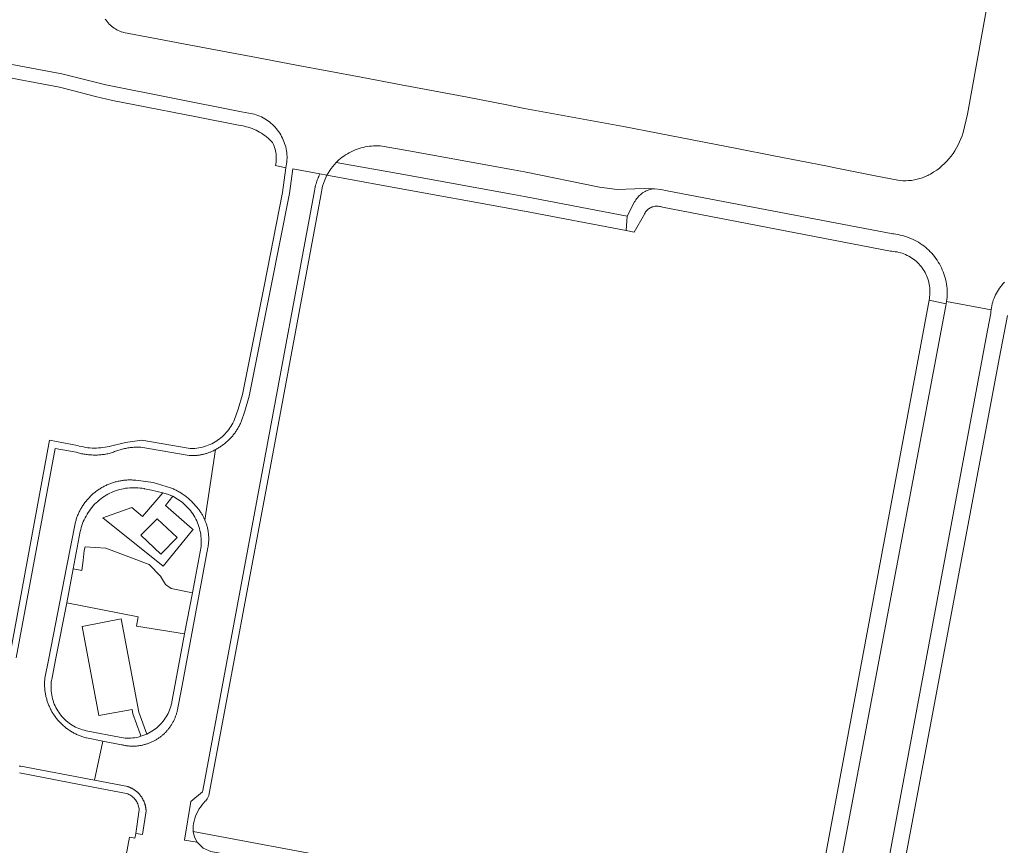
# Model space of a CAD drawing. Extents: x 146402 to 164798, y 455483 to 464134.
# Tile 230 of 256: x 157449 to 157548, y 460037 to 460121. Entities that reach past the tile are written whole.
import ezdxf

# ---------------------------------------------------------------- set-up
doc = ezdxf.new("R2010")
doc.units = 0
doc.header["$LTSCALE"] = 0.2
for name, color, linetype, lineweight in [('B-XX-VH-VERHARDING_HALFVERHARDING-GV', 252, 'CONTINUOUS', 18), ('B-XX-VH-VERHARDING_HOUTSNIPPERS-GV', 252, 'CONTINUOUS', 18), ('B-XX-VH-VERHARDING_STRAATBAKSTEEN-GV', 252, 'CONTINUOUS', 18), ('B-XX-VH-VERHARDING_TEGEL-GV', 252, 'CONTINUOUS', 18)]:
    doc.layers.add(name, color=color, linetype=linetype, lineweight=lineweight)

msp = doc.modelspace()

# ---------------------------------------------------------------- linework, layer by layer
at = {"layer": 'B-XX-VH-VERHARDING_HALFVERHARDING-GV'}
msp.add_lwpolyline([(157497.434, 460032.933), (157466.511, 460038.731), (157466.657, 460038.164), (157466.937, 460037.649), (157467.539, 460037.062), (157468.308, 460036.722), (157474.415, 460035.603), (157481.278, 460034.345), (157487.696, 460033.171), (157497.325, 460031.41), (157499.19, 460031.068), (157494.001, 460000), (157493.394, 459996.363), (157494.922, 459996.112), (157495.567, 460000), (157500, 460026.722), (157501.042, 460032.321), (157500, 460032.451), (157499.773, 460032.494)], close=True, dxfattribs=at)
at = {"layer": 'B-XX-VH-VERHARDING_HOUTSNIPPERS-GV'}
msp.add_lwpolyline([(157457.694, 460067.35), (157455.621, 460067.49), (157455.51, 460067.133), (157455.403, 460066.116), (157455.297, 460065.101), (157454.423, 460065.259), (157453.756, 460061.851), (157460.961, 460060.44), (157460.806, 460059.47), (157465.666, 460058.692), (157466.448, 460062.864), (157464.288, 460063.292), (157463.735, 460063.683), (157463.219, 460064.546), (157462.071, 460065.72)], close=True, dxfattribs=at)
at = {"layer": 'B-XX-VH-VERHARDING_STRAATBAKSTEEN-GV'}
for points in [[(157547.998, 460129.32), (157544.733, 460111.217), (157544.274, 460109.348), (157544.173, 460109.026), (157544.058, 460108.71), (157543.927, 460108.399), (157543.782, 460108.095), (157543.623, 460107.799), (157543.449, 460107.51), (157543.262, 460107.229), (157543.063, 460106.958), (157542.85, 460106.697), (157542.625, 460106.446), (157542.389, 460106.206), (157542.141, 460105.978), (157541.883, 460105.761), (157541.615, 460105.557), (157541.338, 460105.366), (157541.234, 460105.3), (157540.985, 460105.151), (157540.832, 460105.07), (157540.729, 460105.016), (157540.465, 460104.896), (157540.195, 460104.79), (157539.92, 460104.699), (157539.64, 460104.624), (157539.356, 460104.565), (157539.07, 460104.521), (157538.782, 460104.492), (157538.492, 460104.48), (157538.202, 460104.484), (157537.913, 460104.504), (157537.68, 460104.532), (157535.416, 460104.984), (157531.369, 460105.794), (157530.593, 460105.949), (157525.006, 460107.038), (157521.586, 460107.705), (157513.46, 460109.289), (157509.986, 460109.966), (157500, 460111.764), (157498.196, 460112.143), (157494.246, 460112.923), (157487.537, 460114.184), (157483.485, 460114.945), (157476.972, 460116.169), (157472.923, 460116.929), (157466.27, 460118.179), (157462.353, 460118.915), (157459.475, 460119.456), (157459.407, 460119.477), (157459.254, 460119.529), (157459.105, 460119.588), (157458.958, 460119.655), (157458.815, 460119.729), (157458.676, 460119.811), (157458.541, 460119.899), (157458.411, 460119.993), (157458.285, 460120.094), (157458.165, 460120.201), (157458.05, 460120.314), (157457.941, 460120.432), (157457.838, 460120.556), (157457.741, 460120.685), (157457.651, 460120.818)], [(157431.654, 460119.327), (157453.273, 460115.294), (157455.288, 460114.787), (157457.703, 460114.157), (157471.393, 460111.449), (157472.521, 460111.249), (157472.704, 460111.199), (157472.887, 460111.141), (157473.067, 460111.076), (157473.244, 460111.003), (157473.418, 460110.923), (157473.589, 460110.835), (157473.756, 460110.74), (157473.919, 460110.639), (157474.077, 460110.531), (157474.231, 460110.416), (157474.38, 460110.295), (157474.524, 460110.168), (157474.662, 460110.035), (157474.795, 460109.897), (157474.921, 460109.753), (157475.042, 460109.604), (157475.156, 460109.45), (157475.264, 460109.291), (157475.365, 460109.128), (157475.459, 460108.961), (157475.546, 460108.79), (157475.626, 460108.616), (157475.699, 460108.438), (157475.764, 460108.258), (157475.821, 460108.075), (157475.871, 460107.889), (157475.913, 460107.702), (157475.948, 460107.514), (157475.974, 460107.324), (157475.992, 460107.133), (157476.003, 460106.941), (157476.005, 460106.749), (157476, 460106.558), (157475.986, 460106.366), (157475.965, 460106.176), (157475.935, 460105.986), (157475.898, 460105.798), (157475.559, 460103.306), (157473.689, 460093.829), (157471.498, 460082.887), (157471.077, 460081.421), (157470.709, 460080.361), (157470.629, 460080.182), (157470.542, 460080.006), (157470.447, 460079.834), (157470.346, 460079.666), (157470.238, 460079.503), (157470.124, 460079.343), (157470.003, 460079.189), (157469.875, 460079.04), (157469.742, 460078.896), (157469.603, 460078.757), (157469.459, 460078.624), (157469.309, 460078.498), (157469.154, 460078.377), (157468.995, 460078.263), (157468.915, 460078.21), (157468.749, 460078.106), (157468.578, 460078.008), (157468.403, 460077.918), (157468.225, 460077.835), (157468.044, 460077.759), (157467.86, 460077.69), (157467.673, 460077.629), (157467.484, 460077.576), (157467.293, 460077.53), (157467.1, 460077.493), (157466.906, 460077.463), (157466.711, 460077.441), (157466.515, 460077.427), (157466.319, 460077.421), (157466.226, 460077.421), (157461.355, 460078.256), (157459.691, 460078.038), (157458.059, 460077.649), (157457.845, 460077.6), (157457.629, 460077.559), (157457.411, 460077.525), (157457.193, 460077.5), (157456.974, 460077.482), (157456.754, 460077.473), (157456.534, 460077.471), (157456.314, 460077.478), (157456.095, 460077.492), (157455.876, 460077.515), (157455.658, 460077.545), (157455.442, 460077.583), (157455.227, 460077.629), (157455.013, 460077.683), (157454.831, 460077.736), (157452.027, 460078.263), (157446.99, 460051.214)], [(157448.646, 460056.287), (157452.586, 460077.445), (157454.702, 460077.048), (157454.813, 460077.016), (157454.926, 460076.985), (157455.038, 460076.957), (157455.151, 460076.93), (157455.264, 460076.905), (157455.378, 460076.883), (157455.493, 460076.862), (157455.607, 460076.844), (157455.722, 460076.827), (157455.837, 460076.813), (157455.953, 460076.8), (157456.068, 460076.79), (157456.184, 460076.781), (157456.3, 460076.775), (157456.416, 460076.77), (157456.532, 460076.768), (157456.648, 460076.768), (157456.764, 460076.77), (157456.88, 460076.773), (157456.996, 460076.779), (157457.112, 460076.787), (157457.228, 460076.797), (157457.343, 460076.809), (157457.459, 460076.823), (157457.574, 460076.839), (157457.688, 460076.857), (157457.803, 460076.877), (157457.917, 460076.899), (157458.03, 460076.923), (157458.143, 460076.949), (157458.256, 460076.977), (157458.364, 460077.025), (157458.473, 460077.07), (157458.582, 460077.114), (157458.692, 460077.156), (157458.803, 460077.196), (157458.915, 460077.234), (157459.027, 460077.269), (157459.14, 460077.303), (157459.254, 460077.335), (157459.368, 460077.365), (157459.482, 460077.393), (157459.597, 460077.419), (157459.713, 460077.443), (157459.828, 460077.465), (157459.945, 460077.485), (157460.061, 460077.502), (157460.178, 460077.518), (157460.295, 460077.532), (157460.413, 460077.543), (157460.53, 460077.553), (157460.648, 460077.56), (157460.766, 460077.565), (157460.883, 460077.569), (157461.001, 460077.57), (157461.119, 460077.569), (157461.237, 460077.566), (157466.108, 460076.731), (157466.19, 460076.725), (157466.271, 460076.722), (157466.353, 460076.719), (157466.435, 460076.718), (157466.517, 460076.718), (157466.598, 460076.719), (157466.68, 460076.722), (157466.762, 460076.727), (157466.843, 460076.733), (157466.925, 460076.74), (157467.006, 460076.749), (157467.087, 460076.759), (157467.168, 460076.77), (157467.249, 460076.783), (157467.33, 460076.797), (157467.41, 460076.813), (157467.49, 460076.83), (157467.569, 460076.848), (157467.649, 460076.868), (157467.728, 460076.889), (157467.806, 460076.912), (157467.885, 460076.936), (157467.962, 460076.961), (157468.04, 460076.988), (157468.116, 460077.016), (157468.193, 460077.045), (157468.269, 460077.076), (157468.344, 460077.108), (157468.419, 460077.141), (157468.493, 460077.175), (157468.566, 460077.211), (157468.639, 460077.248), (157468.712, 460077.286), (157468.783, 460077.326), (157468.869, 460077.371), (157468.955, 460077.418), (157469.039, 460077.466), (157469.123, 460077.516), (157469.206, 460077.568), (157469.288, 460077.62), (157469.368, 460077.674), (157469.448, 460077.73), (157469.527, 460077.787), (157469.605, 460077.845), (157469.682, 460077.905), (157469.758, 460077.966), (157469.833, 460078.028), (157469.907, 460078.092), (157469.979, 460078.157), (157470.051, 460078.223), (157470.121, 460078.29), (157470.19, 460078.359), (157470.258, 460078.429), (157470.325, 460078.5), (157470.39, 460078.572), (157470.454, 460078.645), (157470.517, 460078.72), (157470.578, 460078.795), (157470.639, 460078.872), (157470.698, 460078.949), (157470.755, 460079.028), (157470.811, 460079.107), (157470.866, 460079.188), (157470.919, 460079.269), (157470.971, 460079.352), (157471.021, 460079.435), (157471.07, 460079.519), (157471.117, 460079.604), (157471.163, 460079.69), (157471.208, 460079.777), (157471.251, 460079.864), (157471.292, 460079.953), (157471.332, 460080.041), (157471.37, 460080.131), (157471.745, 460081.209), (157472.179, 460082.721), (157474.376, 460093.693), (157476.25, 460103.191), (157476.587, 460105.67), (157479.314, 460105.164), (157480.028, 460105.032), (157480.457, 460105.718), (157480.98, 460106.335), (157481.084, 460106.435), (157481.242, 460106.58), (157481.406, 460106.718), (157481.575, 460106.85), (157481.749, 460106.976), (157481.927, 460107.095), (157482.109, 460107.207), (157482.296, 460107.312), (157482.486, 460107.411), (157482.68, 460107.502), (157482.878, 460107.586), (157483.078, 460107.662), (157483.281, 460107.731), (157483.486, 460107.793), (157483.694, 460107.846), (157483.903, 460107.892), (157484.114, 460107.93), (157484.326, 460107.96), (157484.539, 460107.983), (157484.753, 460107.997), (157484.967, 460108.003), (157485.181, 460108.001), (157485.396, 460107.992), (157485.609, 460107.974), (157485.822, 460107.948), (157488.295, 460107.498), (157498.879, 460105.572), (157500, 460105.368), (157507.569, 460103.843), (157509.337, 460103.584), (157511.123, 460103.646), (157512.113, 460103.712), (157513.105, 460103.677), (157513.755, 460103.587), (157514.399, 460103.462), (157537.194, 460099.109), (157537.286, 460099.1), (157537.504, 460099.072), (157537.721, 460099.037), (157537.937, 460098.994), (157538.15, 460098.942), (157538.362, 460098.883), (157538.572, 460098.817), (157538.778, 460098.743), (157538.983, 460098.661), (157539.183, 460098.572), (157539.381, 460098.476), (157539.575, 460098.373), (157539.765, 460098.262), (157539.951, 460098.145), (157540.133, 460098.021), (157540.31, 460097.891), (157540.481, 460097.754), (157540.648, 460097.611), (157540.81, 460097.462), (157540.966, 460097.308), (157541.117, 460097.148), (157541.261, 460096.982), (157541.399, 460096.811), (157541.531, 460096.635), (157541.657, 460096.455), (157541.776, 460096.27), (157541.888, 460096.081), (157541.993, 460095.888), (157542.091, 460095.692), (157542.182, 460095.491), (157542.265, 460095.288), (157542.341, 460095.082), (157542.41, 460094.873), (157542.47, 460094.662), (157542.524, 460094.449), (157542.569, 460094.234), (157542.606, 460094.017), (157542.636, 460093.799), (157542.657, 460093.58), (157542.671, 460093.361), (157542.677, 460093.141), (157542.674, 460092.922), (157542.664, 460092.702), (157542.646, 460092.483), (157542.62, 460092.272), (157547.105, 460091.455), (157547.106, 460091.462), (157547.136, 460091.656), (157547.174, 460091.849), (157547.219, 460092.04), (157547.272, 460092.23), (157547.333, 460092.417), (157547.402, 460092.601), (157547.478, 460092.783), (157547.561, 460092.961), (157547.652, 460093.136), (157547.749, 460093.307), (157547.854, 460093.473), (157547.965, 460093.636), (157548.082, 460093.794), (157548.206, 460093.946), (157548.336, 460094.094), (157548.472, 460094.236)], [(157467.539, 460037.062), (157466.937, 460037.649), (157465.661, 460037.858), (157466.293, 460041.767), (157467.473, 460042.753), (157467.496, 460042.874), (157473.77, 460076.494), (157478.721, 460103.105), (157478.895, 460104.047), (157478.933, 460104.174), (157478.973, 460104.301), (157479.015, 460104.427), (157479.059, 460104.552), (157479.106, 460104.676), (157479.154, 460104.799), (157479.205, 460104.922), (157479.259, 460105.043), (157479.314, 460105.164), (157476.587, 460105.67), (157476.25, 460103.191), (157474.376, 460093.693), (157472.179, 460082.721), (157471.745, 460081.209), (157471.37, 460080.131), (157471.332, 460080.041), (157471.292, 460079.953), (157471.251, 460079.864), (157471.208, 460079.777), (157471.163, 460079.69), (157471.117, 460079.604), (157471.07, 460079.519), (157471.021, 460079.435), (157470.971, 460079.352), (157470.919, 460079.269), (157470.866, 460079.188), (157470.811, 460079.107), (157470.755, 460079.028), (157470.698, 460078.949), (157470.639, 460078.872), (157470.578, 460078.795), (157470.517, 460078.72), (157470.454, 460078.645), (157470.39, 460078.572), (157470.325, 460078.5), (157470.258, 460078.429), (157470.19, 460078.359), (157470.121, 460078.29), (157470.051, 460078.223), (157469.979, 460078.157), (157469.907, 460078.092), (157469.833, 460078.028), (157469.758, 460077.966), (157469.682, 460077.905), (157469.605, 460077.845), (157469.527, 460077.787), (157469.448, 460077.73), (157469.368, 460077.674), (157469.288, 460077.62), (157469.206, 460077.568), (157469.123, 460077.516), (157469.039, 460077.466), (157468.955, 460077.418), (157468.869, 460077.371), (157468.783, 460077.326), (157467.72, 460070.183), (157467.752, 460070.104), (157467.783, 460070.024), (157467.813, 460069.944), (157467.841, 460069.863), (157467.868, 460069.782), (157467.893, 460069.701), (157467.917, 460069.619), (157467.939, 460069.536), (157467.96, 460069.453), (157467.98, 460069.37), (157467.998, 460069.286), (157468.014, 460069.203), (157468.029, 460069.118), (157468.043, 460069.034), (157468.055, 460068.949), (157468.065, 460068.865), (157468.074, 460068.78), (157468.082, 460068.694), (157468.088, 460068.609), (157468.093, 460068.524), (157468.096, 460068.438), (157468.097, 460068.353), (157468.097, 460068.268), (157468.096, 460068.182), (157468.093, 460068.097), (157468.088, 460068.011), (157468.082, 460067.926), (157468.075, 460067.841), (157468.066, 460067.756), (157468.055, 460067.671), (157468.043, 460067.587), (157468.03, 460067.502), (157468.015, 460067.418), (157467.404, 460064.163), (157465.304, 460052.963), (157464.979, 460051.232), (157464.965, 460051.153), (157464.95, 460051.074), (157464.934, 460050.995), (157464.916, 460050.917), (157464.897, 460050.838), (157464.876, 460050.761), (157464.854, 460050.683), (157464.831, 460050.606), (157464.807, 460050.53), (157464.781, 460050.453), (157464.754, 460050.378), (157464.725, 460050.303), (157464.695, 460050.228), (157464.664, 460050.154), (157464.632, 460050.08), (157464.598, 460050.007), (157464.563, 460049.935), (157464.527, 460049.863), (157464.489, 460049.792), (157464.451, 460049.721), (157464.411, 460049.651), (157464.37, 460049.582), (157464.327, 460049.514), (157464.284, 460049.446), (157464.239, 460049.379), (157464.193, 460049.313), (157464.146, 460049.248), (157464.098, 460049.183), (157464.049, 460049.12), (157463.999, 460049.057), (157463.947, 460048.995), (157463.895, 460048.934), (157463.841, 460048.874), (157463.786, 460048.815), (157463.731, 460048.757), (157463.674, 460048.7), (157463.617, 460048.644), (157463.558, 460048.588), (157463.499, 460048.534), (157463.438, 460048.481), (157463.377, 460048.429), (157463.315, 460048.378), (157463.251, 460048.328), (157463.188, 460048.28), (157463.123, 460048.232), (157463.057, 460048.186), (157462.99, 460048.14), (157462.923, 460048.096), (157462.855, 460048.053), (157462.787, 460048.011), (157462.717, 460047.971), (157462.647, 460047.931), (157462.576, 460047.893), (157462.505, 460047.856), (157462.433, 460047.821), (157462.36, 460047.786), (157462.287, 460047.753), (157462.213, 460047.721), (157462.138, 460047.691), (157462.063, 460047.661), (157461.988, 460047.633), (157461.912, 460047.607), (157461.836, 460047.582), (157461.759, 460047.558), (157461.682, 460047.535), (157461.604, 460047.514), (157461.526, 460047.494), (157461.448, 460047.475), (157461.369, 460047.458), (157461.29, 460047.442), (157461.211, 460047.428), (157461.132, 460047.415), (157461.052, 460047.403), (157460.973, 460047.393), (157460.893, 460047.384), (157460.813, 460047.376), (157460.732, 460047.37), (157460.652, 460047.365), (157460.572, 460047.362), (157460.491, 460047.36), (157460.411, 460047.36), (157460.33, 460047.361), (157460.25, 460047.363), (157460.17, 460047.367), (157460.089, 460047.372), (157460.009, 460047.378), (157459.929, 460047.386), (157459.849, 460047.395), (157459.769, 460047.406), (157459.69, 460047.418), (157459.611, 460047.431), (157459.532, 460047.446), (157459.453, 460047.462), (157459.374, 460047.48), (157459.296, 460047.499), (157457.417, 460047.868), (157456.57, 460043.913), (157459.932, 460043.27), (157459.977, 460043.255), (157460.021, 460043.238), (157460.065, 460043.222), (157460.109, 460043.204), (157460.152, 460043.185), (157460.195, 460043.166), (157460.238, 460043.146), (157460.28, 460043.126), (157460.322, 460043.104), (157460.364, 460043.082), (157460.405, 460043.059), (157460.446, 460043.036), (157460.486, 460043.011), (157460.526, 460042.986), (157460.566, 460042.96), (157460.605, 460042.934), (157460.644, 460042.907), (157460.682, 460042.879), (157460.719, 460042.851), (157460.756, 460042.822), (157460.793, 460042.792), (157460.829, 460042.762), (157460.865, 460042.731), (157460.9, 460042.699), (157460.934, 460042.667), (157460.968, 460042.634), (157461.001, 460042.601), (157461.034, 460042.567), (157461.066, 460042.532), (157461.098, 460042.497), (157461.129, 460042.461), (157461.159, 460042.425), (157461.188, 460042.389), (157461.218, 460042.351), (157461.246, 460042.313), (157461.273, 460042.275), (157461.3, 460042.237), (157461.327, 460042.198), (157461.352, 460042.158), (157461.377, 460042.118), (157461.402, 460042.077), (157461.425, 460042.036), (157461.448, 460041.995), (157461.47, 460041.954), (157461.491, 460041.911), (157461.512, 460041.869), (157461.532, 460041.826), (157461.551, 460041.783), (157461.569, 460041.74), (157461.587, 460041.696), (157461.604, 460041.652), (157461.62, 460041.608), (157461.635, 460041.563), (157461.649, 460041.518), (157461.663, 460041.473), (157461.676, 460041.427), (157461.688, 460041.382), (157461.699, 460041.336), (157461.71, 460041.29), (157461.719, 460041.244), (157461.728, 460041.198), (157461.736, 460041.151), (157461.744, 460041.105), (157461.75, 460041.058), (157461.756, 460041.011), (157461.76, 460040.964), (157461.764, 460040.917), (157461.768, 460040.87), (157461.77, 460040.823), (157461.413, 460038.441), (157460.722, 460038.551), (157460.65, 460038.074), (157460.094, 460038.176), (157459.576, 460035.451)], [(157530.093, 460000), (157546.617, 460088.633), (157547.072, 460091.11), (157547.084, 460091.266), (157547.105, 460091.455), (157542.62, 460092.272), (157542.619, 460092.265), (157542.585, 460092.048), (157542.547, 460091.856), (157542.504, 460091.665), (157525.233, 460000.001)], [(157448.969, 460045.35), (157449.017, 460045.347), (157449.065, 460045.343), (157449.113, 460045.339), (157456.57, 460043.913), (157457.417, 460047.868), (157455.766, 460048.193), (157455.671, 460048.218), (157455.577, 460048.244), (157455.483, 460048.272), (157455.39, 460048.302), (157455.297, 460048.333), (157455.205, 460048.366), (157455.113, 460048.401), (157455.022, 460048.437), (157454.932, 460048.475), (157454.842, 460048.514), (157454.753, 460048.555), (157454.665, 460048.597), (157454.577, 460048.641), (157454.491, 460048.687), (157454.405, 460048.733), (157454.319, 460048.782), (157454.235, 460048.832), (157454.152, 460048.883), (157454.069, 460048.936), (157453.988, 460048.99), (157453.907, 460049.046), (157453.828, 460049.103), (157453.749, 460049.161), (157453.672, 460049.221), (157453.595, 460049.282), (157453.52, 460049.345), (157453.445, 460049.408), (157453.372, 460049.473), (157453.3, 460049.54), (157453.229, 460049.607), (157453.159, 460049.676), (157453.091, 460049.746), (157453.023, 460049.817), (157452.957, 460049.889), (157452.893, 460049.963), (157452.829, 460050.037), (157452.767, 460050.113), (157452.706, 460050.19), (157452.647, 460050.268), (157452.589, 460050.346), (157452.532, 460050.426), (157452.477, 460050.507), (157452.423, 460050.589), (157452.37, 460050.671), (157452.319, 460050.755), (157452.269, 460050.839), (157452.221, 460050.925), (157452.175, 460051.011), (157452.13, 460051.098), (157452.086, 460051.185), (157452.044, 460051.274), (157452.003, 460051.363), (157451.965, 460051.453), (157451.927, 460051.543), (157451.891, 460051.635), (157451.857, 460051.726), (157451.825, 460051.819), (157451.794, 460051.911), (157451.764, 460052.005), (157451.737, 460052.099), (157451.71, 460052.193), (157451.686, 460052.288), (157451.663, 460052.383), (157451.642, 460052.479), (157451.623, 460052.575), (157451.605, 460052.671), (157451.589, 460052.768), (157451.574, 460052.865), (157451.562, 460052.962), (157451.551, 460053.059), (157451.541, 460053.157), (157451.534, 460053.254), (157451.528, 460053.352), (157451.523, 460053.45), (157451.521, 460053.548), (157451.52, 460053.646), (157451.521, 460053.744), (157451.524, 460053.841), (157451.528, 460053.939), (157451.534, 460054.037), (157451.542, 460054.135), (157451.551, 460054.232), (157451.938, 460056.208), (157453.736, 460065.394), (157454.64, 460070.009), (157454.667, 460070.105), (157454.695, 460070.2), (157454.725, 460070.295), (157454.756, 460070.389), (157454.79, 460070.483), (157454.824, 460070.576), (157454.861, 460070.669), (157454.899, 460070.761), (157454.938, 460070.852), (157454.98, 460070.943), (157455.022, 460071.032), (157455.067, 460071.121), (157455.113, 460071.21), (157455.16, 460071.297), (157455.209, 460071.384), (157455.259, 460071.47), (157455.311, 460071.554), (157455.364, 460071.638), (157455.419, 460071.721), (157455.475, 460071.803), (157455.533, 460071.885), (157455.592, 460071.964), (157455.652, 460072.044), (157455.714, 460072.122), (157455.777, 460072.198), (157455.842, 460072.274), (157455.907, 460072.349), (157455.974, 460072.422), (157456.043, 460072.495), (157456.112, 460072.566), (157456.183, 460072.636), (157456.255, 460072.704), (157456.328, 460072.772), (157456.402, 460072.838), (157456.478, 460072.903), (157456.554, 460072.966), (157456.632, 460073.028), (157456.711, 460073.089), (157456.791, 460073.148), (157456.871, 460073.207), (157456.953, 460073.263), (157457.036, 460073.318), (157457.12, 460073.372), (157457.204, 460073.424), (157457.29, 460073.475), (157457.376, 460073.525), (157457.463, 460073.572), (157457.551, 460073.619), (157457.64, 460073.663), (157457.73, 460073.707), (157457.82, 460073.748), (157457.911, 460073.788), (157458.003, 460073.827), (157458.095, 460073.864), (157458.188, 460073.899), (157458.282, 460073.933), (157458.376, 460073.965), (157458.47, 460073.995), (157458.566, 460074.024), (157458.661, 460074.051), (157458.758, 460074.076), (157458.854, 460074.1), (157458.951, 460074.122), (157459.048, 460074.143), (157459.146, 460074.161), (157459.244, 460074.178), (157459.342, 460074.194), (157459.441, 460074.207), (157459.54, 460074.219), (157459.639, 460074.229), (157459.738, 460074.238), (157459.837, 460074.244), (157459.936, 460074.249), (157460.036, 460074.253), (157460.135, 460074.254), (157460.235, 460074.254), (157460.334, 460074.252), (157460.433, 460074.248), (157460.533, 460074.243), (157460.632, 460074.236), (157460.731, 460074.227), (157462.5, 460073.984), (157464.241, 460073.458), (157464.337, 460073.421), (157464.433, 460073.382), (157464.528, 460073.341), (157464.622, 460073.299), (157464.715, 460073.256), (157464.808, 460073.21), (157464.9, 460073.163), (157464.99, 460073.115), (157465.081, 460073.064), (157465.17, 460073.013), (157465.258, 460072.959), (157465.346, 460072.905), (157465.432, 460072.848), (157465.517, 460072.791), (157465.602, 460072.731), (157465.685, 460072.67), (157465.767, 460072.608), (157465.849, 460072.545), (157465.929, 460072.48), (157466.008, 460072.413), (157466.085, 460072.346), (157466.162, 460072.277), (157466.237, 460072.206), (157466.312, 460072.134), (157466.384, 460072.061), (157466.456, 460071.987), (157466.526, 460071.912), (157466.595, 460071.835), (157466.663, 460071.757), (157466.729, 460071.678), (157466.788, 460071.616), (157466.847, 460071.553), (157466.904, 460071.489), (157466.96, 460071.423), (157467.014, 460071.357), (157467.068, 460071.29), (157467.12, 460071.222), (157467.172, 460071.153), (157467.222, 460071.083), (157467.27, 460071.012), (157467.318, 460070.941), (157467.364, 460070.868), (157467.409, 460070.795), (157467.453, 460070.721), (157467.495, 460070.646), (157467.536, 460070.571), (157467.575, 460070.495), (157467.614, 460070.418), (157467.65, 460070.34), (157467.686, 460070.262), (157467.72, 460070.183), (157468.783, 460077.326), (157468.712, 460077.286), (157468.639, 460077.248), (157468.566, 460077.211), (157468.493, 460077.175), (157468.419, 460077.141), (157468.344, 460077.108), (157468.269, 460077.076), (157468.193, 460077.045), (157468.116, 460077.016), (157468.04, 460076.988), (157467.962, 460076.961), (157467.885, 460076.936), (157467.806, 460076.912), (157467.728, 460076.889), (157467.649, 460076.868), (157467.569, 460076.848), (157467.49, 460076.83), (157467.41, 460076.813), (157467.33, 460076.797), (157467.249, 460076.783), (157467.168, 460076.77), (157467.087, 460076.759), (157467.006, 460076.749), (157466.925, 460076.74), (157466.843, 460076.733), (157466.762, 460076.727), (157466.68, 460076.722), (157466.598, 460076.719), (157466.517, 460076.718), (157466.435, 460076.718), (157466.353, 460076.719), (157466.271, 460076.722), (157466.19, 460076.725), (157466.108, 460076.731), (157461.237, 460077.566), (157461.119, 460077.569), (157461.001, 460077.57), (157460.883, 460077.569), (157460.766, 460077.565), (157460.648, 460077.56), (157460.53, 460077.553), (157460.413, 460077.543), (157460.295, 460077.532), (157460.178, 460077.518), (157460.061, 460077.502), (157459.945, 460077.485), (157459.828, 460077.465), (157459.713, 460077.443), (157459.597, 460077.419), (157459.482, 460077.393), (157459.368, 460077.365), (157459.254, 460077.335), (157459.14, 460077.303), (157459.027, 460077.269), (157458.915, 460077.234), (157458.803, 460077.196), (157458.692, 460077.156), (157458.582, 460077.114), (157458.473, 460077.07), (157458.364, 460077.025), (157458.256, 460076.977), (157458.143, 460076.949), (157458.03, 460076.923), (157457.917, 460076.899), (157457.803, 460076.877), (157457.688, 460076.857), (157457.574, 460076.839), (157457.459, 460076.823), (157457.343, 460076.809), (157457.228, 460076.797), (157457.112, 460076.787), (157456.996, 460076.779), (157456.88, 460076.773), (157456.764, 460076.77), (157456.648, 460076.768), (157456.532, 460076.768), (157456.416, 460076.77), (157456.3, 460076.775), (157456.184, 460076.781), (157456.068, 460076.79), (157455.953, 460076.8), (157455.837, 460076.813), (157455.722, 460076.827), (157455.607, 460076.844), (157455.493, 460076.862), (157455.378, 460076.883), (157455.264, 460076.905), (157455.151, 460076.93), (157455.038, 460076.957), (157454.926, 460076.985), (157454.813, 460077.016), (157454.702, 460077.048), (157452.586, 460077.445), (157448.646, 460056.287)], [(157448.982, 460044.651), (157456.424, 460043.228), (157459.8, 460042.582), (157459.915, 460042.539), (157460.027, 460042.489), (157460.135, 460042.431), (157460.24, 460042.367), (157460.34, 460042.296), (157460.435, 460042.218), (157460.525, 460042.135), (157460.609, 460042.046), (157460.688, 460041.951), (157460.76, 460041.852), (157460.825, 460041.748), (157460.883, 460041.64), (157460.935, 460041.529), (157460.979, 460041.414), (157461.015, 460041.297), (157461.044, 460041.177), (157461.065, 460041.056), (157461.078, 460040.935), (157461.078, 460040.927), (157460.722, 460038.551), (157461.413, 460038.441), (157461.77, 460040.823), (157461.768, 460040.87), (157461.764, 460040.917), (157461.76, 460040.964), (157461.756, 460041.011), (157461.75, 460041.058), (157461.744, 460041.105), (157461.736, 460041.151), (157461.728, 460041.198), (157461.719, 460041.244), (157461.71, 460041.29), (157461.699, 460041.336), (157461.688, 460041.382), (157461.676, 460041.427), (157461.663, 460041.473), (157461.649, 460041.518), (157461.635, 460041.563), (157461.62, 460041.608), (157461.604, 460041.652), (157461.587, 460041.696), (157461.569, 460041.74), (157461.551, 460041.783), (157461.532, 460041.826), (157461.512, 460041.869), (157461.491, 460041.911), (157461.47, 460041.954), (157461.448, 460041.995), (157461.425, 460042.036), (157461.402, 460042.077), (157461.377, 460042.118), (157461.352, 460042.158), (157461.327, 460042.198), (157461.3, 460042.237), (157461.273, 460042.275), (157461.246, 460042.313), (157461.218, 460042.351), (157461.188, 460042.389), (157461.159, 460042.425), (157461.129, 460042.461), (157461.098, 460042.497), (157461.066, 460042.532), (157461.034, 460042.567), (157461.001, 460042.601), (157460.968, 460042.634), (157460.934, 460042.667), (157460.9, 460042.699), (157460.865, 460042.731), (157460.829, 460042.762), (157460.793, 460042.792), (157460.756, 460042.822), (157460.719, 460042.851), (157460.682, 460042.879), (157460.644, 460042.907), (157460.605, 460042.934), (157460.566, 460042.96), (157460.526, 460042.986), (157460.486, 460043.011), (157460.446, 460043.036), (157460.405, 460043.059), (157460.364, 460043.082), (157460.322, 460043.104), (157460.28, 460043.126), (157460.238, 460043.146), (157460.195, 460043.166), (157460.152, 460043.185), (157460.109, 460043.204), (157460.065, 460043.222), (157460.021, 460043.238), (157459.977, 460043.255), (157459.932, 460043.27), (157456.57, 460043.913), (157449.113, 460045.339), (157449.065, 460045.343), (157449.017, 460045.347), (157448.969, 460045.35)]]:
    msp.add_lwpolyline(points, dxfattribs=at)
for points in [[(157480.028, 460105.032), (157479.314, 460105.164), (157479.259, 460105.043), (157479.205, 460104.922), (157479.154, 460104.799), (157479.106, 460104.676), (157479.059, 460104.552), (157479.015, 460104.427), (157478.973, 460104.301), (157478.933, 460104.174), (157478.895, 460104.047), (157478.721, 460103.105), (157473.77, 460076.494), (157467.496, 460042.874), (157467.473, 460042.753), (157466.293, 460041.767), (157465.661, 460037.858), (157466.937, 460037.649), (157466.657, 460038.164), (157466.511, 460038.731), (157466.516, 460039.028), (157466.536, 460039.286), (157466.573, 460039.542), (157466.625, 460039.795), (157466.692, 460040.045), (157466.775, 460040.29), (157466.873, 460040.529), (157466.985, 460040.762), (157467.112, 460040.987), (157467.252, 460041.204), (157467.406, 460041.412), (157467.572, 460041.61), (157467.75, 460041.798), (157467.79, 460041.837), (157467.939, 460042.033), (157468.115, 460042.377), (157468.184, 460042.745), (157474.458, 460076.366), (157479.409, 460102.978), (157479.583, 460103.92), (157479.78, 460104.486)], [(157460.334, 460074.252), (157460.235, 460074.254), (157460.135, 460074.254), (157460.036, 460074.253), (157459.936, 460074.249), (157459.837, 460074.244), (157459.738, 460074.238), (157459.639, 460074.229), (157459.54, 460074.219), (157459.441, 460074.207), (157459.342, 460074.194), (157459.244, 460074.178), (157459.146, 460074.161), (157459.048, 460074.143), (157458.951, 460074.122), (157458.854, 460074.1), (157458.758, 460074.076), (157458.661, 460074.051), (157458.566, 460074.024), (157458.47, 460073.995), (157458.376, 460073.965), (157458.282, 460073.933), (157458.188, 460073.899), (157458.095, 460073.864), (157458.003, 460073.827), (157457.911, 460073.788), (157457.82, 460073.748), (157457.73, 460073.707), (157457.64, 460073.663), (157457.551, 460073.619), (157457.463, 460073.572), (157457.376, 460073.525), (157457.29, 460073.475), (157457.204, 460073.424), (157457.12, 460073.372), (157457.036, 460073.318), (157456.953, 460073.263), (157456.871, 460073.207), (157456.791, 460073.148), (157456.711, 460073.089), (157456.632, 460073.028), (157456.554, 460072.966), (157456.478, 460072.903), (157456.402, 460072.838), (157456.328, 460072.772), (157456.255, 460072.704), (157456.183, 460072.636), (157456.112, 460072.566), (157456.043, 460072.495), (157455.974, 460072.422), (157455.907, 460072.349), (157455.842, 460072.274), (157455.777, 460072.198), (157455.714, 460072.122), (157455.652, 460072.044), (157455.592, 460071.964), (157455.533, 460071.885), (157455.475, 460071.803), (157455.419, 460071.721), (157455.364, 460071.638), (157455.311, 460071.554), (157455.259, 460071.47), (157455.209, 460071.384), (157455.16, 460071.297), (157455.113, 460071.21), (157455.067, 460071.121), (157455.022, 460071.032), (157454.98, 460070.943), (157454.938, 460070.852), (157454.899, 460070.761), (157454.861, 460070.669), (157454.824, 460070.576), (157454.79, 460070.483), (157454.756, 460070.389), (157454.725, 460070.295), (157454.695, 460070.2), (157454.667, 460070.105), (157454.64, 460070.009), (157453.736, 460065.394), (157451.938, 460056.208), (157451.551, 460054.232), (157451.542, 460054.135), (157451.534, 460054.037), (157451.528, 460053.939), (157451.524, 460053.841), (157451.521, 460053.744), (157451.52, 460053.646), (157451.521, 460053.548), (157451.523, 460053.45), (157451.528, 460053.352), (157451.534, 460053.254), (157451.541, 460053.157), (157451.551, 460053.059), (157451.562, 460052.962), (157451.574, 460052.865), (157451.589, 460052.768), (157451.605, 460052.671), (157451.623, 460052.575), (157451.642, 460052.479), (157451.663, 460052.383), (157451.686, 460052.288), (157451.71, 460052.193), (157451.737, 460052.099), (157451.764, 460052.005), (157451.794, 460051.911), (157451.825, 460051.819), (157451.857, 460051.726), (157451.891, 460051.635), (157451.927, 460051.543), (157451.965, 460051.453), (157452.003, 460051.363), (157452.044, 460051.274), (157452.086, 460051.185), (157452.13, 460051.098), (157452.175, 460051.011), (157452.221, 460050.925), (157452.269, 460050.839), (157452.319, 460050.755), (157452.37, 460050.671), (157452.423, 460050.589), (157452.477, 460050.507), (157452.532, 460050.426), (157452.589, 460050.346), (157452.647, 460050.268), (157452.706, 460050.19), (157452.767, 460050.113), (157452.829, 460050.037), (157452.893, 460049.963), (157452.957, 460049.889), (157453.023, 460049.817), (157453.091, 460049.746), (157453.159, 460049.676), (157453.229, 460049.607), (157453.3, 460049.54), (157453.372, 460049.473), (157453.445, 460049.408), (157453.52, 460049.345), (157453.595, 460049.282), (157453.672, 460049.221), (157453.749, 460049.161), (157453.828, 460049.103), (157453.907, 460049.046), (157453.988, 460048.99), (157454.069, 460048.936), (157454.152, 460048.883), (157454.235, 460048.832), (157454.319, 460048.782), (157454.405, 460048.733), (157454.491, 460048.687), (157454.577, 460048.641), (157454.665, 460048.597), (157454.753, 460048.555), (157454.842, 460048.514), (157454.932, 460048.475), (157455.022, 460048.437), (157455.113, 460048.401), (157455.205, 460048.366), (157455.297, 460048.333), (157455.39, 460048.302), (157455.483, 460048.272), (157455.577, 460048.244), (157455.671, 460048.218), (157455.766, 460048.193), (157457.417, 460047.868), (157459.296, 460047.499), (157459.374, 460047.48), (157459.453, 460047.462), (157459.532, 460047.446), (157459.611, 460047.431), (157459.69, 460047.418), (157459.769, 460047.406), (157459.849, 460047.395), (157459.929, 460047.386), (157460.009, 460047.378), (157460.089, 460047.372), (157460.17, 460047.367), (157460.25, 460047.363), (157460.33, 460047.361), (157460.411, 460047.36), (157460.491, 460047.36), (157460.572, 460047.362), (157460.652, 460047.365), (157460.732, 460047.37), (157460.813, 460047.376), (157460.893, 460047.384), (157460.973, 460047.393), (157461.052, 460047.403), (157461.132, 460047.415), (157461.211, 460047.428), (157461.29, 460047.442), (157461.369, 460047.458), (157461.448, 460047.475), (157461.526, 460047.494), (157461.604, 460047.514), (157461.682, 460047.535), (157461.759, 460047.558), (157461.836, 460047.582), (157461.912, 460047.607), (157461.988, 460047.633), (157462.063, 460047.661), (157462.138, 460047.691), (157462.213, 460047.721), (157462.287, 460047.753), (157462.36, 460047.786), (157462.433, 460047.821), (157462.505, 460047.856), (157462.576, 460047.893), (157462.647, 460047.931), (157462.717, 460047.971), (157462.787, 460048.011), (157462.855, 460048.053), (157462.923, 460048.096), (157462.99, 460048.14), (157463.057, 460048.186), (157463.123, 460048.232), (157463.188, 460048.28), (157463.251, 460048.328), (157463.315, 460048.378), (157463.377, 460048.429), (157463.438, 460048.481), (157463.499, 460048.534), (157463.558, 460048.588), (157463.617, 460048.644), (157463.674, 460048.7), (157463.731, 460048.757), (157463.786, 460048.815), (157463.841, 460048.874), (157463.895, 460048.934), (157463.947, 460048.995), (157463.999, 460049.057), (157464.049, 460049.12), (157464.098, 460049.183), (157464.146, 460049.248), (157464.193, 460049.313), (157464.239, 460049.379), (157464.284, 460049.446), (157464.327, 460049.514), (157464.37, 460049.582), (157464.411, 460049.651), (157464.451, 460049.721), (157464.489, 460049.792), (157464.527, 460049.863), (157464.563, 460049.935), (157464.598, 460050.007), (157464.632, 460050.08), (157464.664, 460050.154), (157464.695, 460050.228), (157464.725, 460050.303), (157464.754, 460050.378), (157464.781, 460050.453), (157464.807, 460050.53), (157464.831, 460050.606), (157464.854, 460050.683), (157464.876, 460050.761), (157464.897, 460050.838), (157464.916, 460050.917), (157464.934, 460050.995), (157464.95, 460051.074), (157464.965, 460051.153), (157464.979, 460051.232), (157465.304, 460052.963), (157467.404, 460064.163), (157468.015, 460067.418), (157468.03, 460067.502), (157468.043, 460067.587), (157468.055, 460067.671), (157468.066, 460067.756), (157468.075, 460067.841), (157468.082, 460067.926), (157468.088, 460068.011), (157468.093, 460068.097), (157468.096, 460068.182), (157468.097, 460068.268), (157468.097, 460068.353), (157468.096, 460068.438), (157468.093, 460068.524), (157468.088, 460068.609), (157468.082, 460068.694), (157468.074, 460068.78), (157468.065, 460068.865), (157468.055, 460068.949), (157468.043, 460069.034), (157468.029, 460069.118), (157468.014, 460069.203), (157467.998, 460069.286), (157467.98, 460069.37), (157467.96, 460069.453), (157467.939, 460069.536), (157467.917, 460069.619), (157467.893, 460069.701), (157467.868, 460069.782), (157467.841, 460069.863), (157467.813, 460069.944), (157467.783, 460070.024), (157467.752, 460070.104), (157467.72, 460070.183), (157467.686, 460070.262), (157467.65, 460070.34), (157467.614, 460070.418), (157467.575, 460070.495), (157467.536, 460070.571), (157467.495, 460070.646), (157467.453, 460070.721), (157467.409, 460070.795), (157467.364, 460070.868), (157467.318, 460070.941), (157467.27, 460071.012), (157467.222, 460071.083), (157467.172, 460071.153), (157467.12, 460071.222), (157467.068, 460071.29), (157467.014, 460071.357), (157466.96, 460071.423), (157466.904, 460071.489), (157466.847, 460071.553), (157466.788, 460071.616), (157466.729, 460071.678), (157466.663, 460071.757), (157466.595, 460071.835), (157466.526, 460071.912), (157466.456, 460071.987), (157466.384, 460072.061), (157466.312, 460072.134), (157466.237, 460072.206), (157466.162, 460072.277), (157466.085, 460072.346), (157466.008, 460072.413), (157465.929, 460072.48), (157465.849, 460072.545), (157465.767, 460072.608), (157465.685, 460072.67), (157465.602, 460072.731), (157465.517, 460072.791), (157465.432, 460072.848), (157465.346, 460072.905), (157465.258, 460072.959), (157465.17, 460073.013), (157465.081, 460073.064), (157464.99, 460073.115), (157464.9, 460073.163), (157464.808, 460073.21), (157464.715, 460073.256), (157464.622, 460073.299), (157464.528, 460073.341), (157464.433, 460073.382), (157464.337, 460073.421), (157464.241, 460073.458), (157462.5, 460073.984), (157460.731, 460074.227), (157460.632, 460074.236), (157460.533, 460074.243), (157460.433, 460074.248)], [(157460.329, 460073.47), (157460.539, 460073.474), (157460.75, 460073.471), (157460.96, 460073.459), (157461.169, 460073.44), (157461.378, 460073.413), (157461.585, 460073.377), (157461.617, 460073.371), (157462.313, 460073.217), (157463.469, 460072.96), (157464.039, 460072.788), (157464.258, 460072.698), (157464.472, 460072.599), (157465.403, 460072.009), (157466.187, 460071.235), (157466.251, 460071.155), (157466.373, 460070.993), (157466.488, 460070.826), (157466.597, 460070.655), (157466.699, 460070.479), (157466.794, 460070.3), (157466.882, 460070.117), (157466.962, 460069.931), (157467.035, 460069.742), (157467.101, 460069.55), (157467.159, 460069.356), (157467.209, 460069.159), (157467.252, 460068.961), (157467.286, 460068.761), (157467.313, 460068.56), (157467.332, 460068.358), (157467.343, 460068.155), (157467.345, 460067.952), (157467.34, 460067.749), (157467.327, 460067.547), (157466.716, 460064.292), (157466.448, 460062.864), (157465.666, 460058.692), (157464.616, 460053.092), (157464.381, 460051.839), (157464.361, 460051.737), (157464.317, 460051.552), (157464.267, 460051.37), (157464.208, 460051.189), (157464.142, 460051.011), (157464.068, 460050.837), (157463.987, 460050.665), (157463.899, 460050.497), (157463.804, 460050.333), (157463.702, 460050.173), (157463.594, 460050.017), (157463.479, 460049.866), (157463.358, 460049.72), (157463.23, 460049.58), (157463.097, 460049.444), (157462.958, 460049.315), (157462.814, 460049.191), (157462.665, 460049.074), (157462.511, 460048.963), (157462.353, 460048.859), (157462.19, 460048.761), (157462.023, 460048.67), (157461.853, 460048.587), (157461.254, 460048.359), (157461.159, 460048.332), (157460.975, 460048.285), (157460.789, 460048.246), (157460.601, 460048.215), (157460.413, 460048.192), (157460.224, 460048.177), (157460.034, 460048.169), (157459.844, 460048.17), (157459.654, 460048.179), (157459.465, 460048.196), (157459.277, 460048.22), (157459.09, 460048.253), (157455.901, 460048.88), (157455.715, 460048.916), (157455.53, 460048.961), (157455.348, 460049.012), (157455.168, 460049.072), (157454.99, 460049.139), (157454.816, 460049.214), (157454.644, 460049.295), (157454.477, 460049.385), (157454.313, 460049.48), (157454.154, 460049.583), (157453.999, 460049.693), (157453.848, 460049.808), (157453.703, 460049.931), (157453.563, 460050.058), (157453.429, 460050.192), (157453.3, 460050.332), (157453.177, 460050.477), (157453.061, 460050.626), (157452.951, 460050.781), (157452.847, 460050.94), (157452.75, 460051.103), (157452.661, 460051.27), (157452.578, 460051.441), (157452.503, 460051.615), (157452.435, 460051.792), (157452.374, 460051.972), (157452.322, 460052.155), (157452.277, 460052.339), (157452.239, 460052.525), (157452.21, 460052.712), (157452.188, 460052.901), (157452.175, 460053.09), (157452.17, 460053.28), (157452.172, 460053.47), (157452.183, 460053.659), (157452.201, 460053.848), (157452.228, 460054.036), (157452.238, 460054.097), (157452.625, 460056.074), (157453.756, 460061.851), (157454.423, 460065.259), (157455.127, 460069.038), (157455.173, 460069.243), (157455.226, 460069.447), (157455.287, 460069.648), (157455.356, 460069.847), (157455.432, 460070.043), (157455.516, 460070.236), (157455.607, 460070.426), (157455.705, 460070.612), (157455.81, 460070.795), (157455.922, 460070.973), (157456.041, 460071.146), (157456.166, 460071.316), (157456.297, 460071.48), (157456.435, 460071.639), (157456.579, 460071.793), (157456.728, 460071.941), (157456.883, 460072.084), (157457.043, 460072.22), (157457.208, 460072.35), (157457.378, 460072.474), (157457.553, 460072.592), (157457.732, 460072.702), (157457.915, 460072.806), (157458.102, 460072.903), (157458.292, 460072.992), (157458.486, 460073.074), (157458.683, 460073.149), (157458.882, 460073.216), (157459.084, 460073.276), (157459.288, 460073.328), (157459.494, 460073.372), (157459.701, 460073.409), (157459.909, 460073.437), (157460.119, 460073.457)]]:
    msp.add_lwpolyline(points, close=True, dxfattribs=at)
at = {"layer": 'B-XX-VH-VERHARDING_TEGEL-GV'}
for points in [[(157445.703, 460115.338), (157449.273, 460114.655), (157450.008, 460114.513), (157453.04, 460113.929), (157454.466, 460113.571), (157456.669, 460112.99), (157458.371, 460112.57), (157460.623, 460112.133), (157466.859, 460110.923), (157471.121, 460110.096), (157471.561, 460110.018), (157471.689, 460109.991), (157471.892, 460109.941), (157472.093, 460109.884), (157472.292, 460109.819), (157472.488, 460109.746), (157472.682, 460109.666), (157472.872, 460109.579), (157473.059, 460109.484), (157473.242, 460109.383), (157473.42, 460109.274), (157473.595, 460109.159), (157473.765, 460109.037), (157473.93, 460108.909), (157474.091, 460108.774), (157474.246, 460108.633), (157474.395, 460108.487), (157474.539, 460108.335), (157474.565, 460108.284), (157474.635, 460108.134), (157474.698, 460107.981), (157474.754, 460107.826), (157474.802, 460107.668), (157474.842, 460107.507), (157474.874, 460107.345), (157474.899, 460107.182), (157474.915, 460107.017), (157474.924, 460106.852), (157474.924, 460106.687), (157474.917, 460106.522), (157474.902, 460106.358), (157474.878, 460106.194), (157474.847, 460106.032), (157475.898, 460105.798), (157475.935, 460105.986), (157475.965, 460106.176), (157475.986, 460106.366), (157476, 460106.558), (157476.005, 460106.749), (157476.003, 460106.941), (157475.992, 460107.133), (157475.974, 460107.324), (157475.948, 460107.514), (157475.913, 460107.702), (157475.871, 460107.889), (157475.821, 460108.075), (157475.764, 460108.258), (157475.699, 460108.438), (157475.626, 460108.616), (157475.546, 460108.79), (157475.459, 460108.961), (157475.365, 460109.128), (157475.264, 460109.291), (157475.156, 460109.45), (157475.042, 460109.604), (157474.921, 460109.753), (157474.795, 460109.897), (157474.662, 460110.035), (157474.524, 460110.168), (157474.38, 460110.295), (157474.231, 460110.416), (157474.077, 460110.531), (157473.919, 460110.639), (157473.756, 460110.74), (157473.589, 460110.835), (157473.418, 460110.923), (157473.244, 460111.003), (157473.067, 460111.076), (157472.887, 460111.141), (157472.704, 460111.199), (157472.521, 460111.249), (157471.393, 460111.449), (157457.703, 460114.157), (157455.288, 460114.787), (157453.273, 460115.294), (157431.654, 460119.327)], [(157548.472, 460094.236), (157548.336, 460094.094), (157548.206, 460093.946), (157548.082, 460093.794), (157547.965, 460093.636), (157547.854, 460093.473), (157547.749, 460093.307), (157547.652, 460093.136), (157547.561, 460092.961), (157547.478, 460092.783), (157547.402, 460092.601), (157547.333, 460092.417), (157547.272, 460092.23), (157547.219, 460092.04), (157547.174, 460091.849), (157547.136, 460091.656), (157547.106, 460091.462), (157547.105, 460091.455), (157547.084, 460091.266), (157547.072, 460091.11), (157546.617, 460088.633), (157530.093, 460000)], [(157525.233, 460000.001), (157542.504, 460091.665), (157542.547, 460091.856), (157542.585, 460092.048), (157540.841, 460092.412), (157523.606, 460000.001)], [(157531.706, 460000), (157547.963, 460086.669), (157548.75, 460090.857)]]:
    msp.add_lwpolyline(points, dxfattribs=at)
for points in [[(157487.81, 460105.103), (157480.98, 460106.335), (157480.457, 460105.718), (157480.028, 460105.032), (157485.899, 460103.978), (157500, 460101.39), (157510.242, 460099.442), (157510.348, 460100.915), (157500, 460102.903), (157498.507, 460103.172)], [(157513.755, 460103.587), (157513.105, 460103.677), (157512.964, 460103.659), (157512.824, 460103.634), (157512.685, 460103.601), (157512.549, 460103.56), (157512.415, 460103.511), (157512.284, 460103.455), (157512.157, 460103.392), (157512.033, 460103.321), (157511.913, 460103.244), (157511.798, 460103.16), (157511.688, 460103.07), (157511.583, 460102.974), (157511.483, 460102.872), (157511.39, 460102.765), (157511.302, 460102.652), (157511.221, 460102.535), (157511.147, 460102.414), (157511.104, 460102.335), (157510.348, 460100.915), (157510.242, 460099.442), (157511.077, 460099.284), (157512.096, 460101.109), (157512.113, 460101.144), (157512.163, 460101.237), (157512.221, 460101.325), (157512.285, 460101.409), (157512.355, 460101.487), (157512.431, 460101.56), (157512.512, 460101.628), (157512.598, 460101.688), (157512.688, 460101.742), (157512.782, 460101.789), (157512.88, 460101.829), (157512.98, 460101.861), (157513.082, 460101.886), (157513.186, 460101.902), (157513.291, 460101.911), (157513.396, 460101.912), (157513.501, 460101.905), (157513.606, 460101.889), (157513.708, 460101.866), (157513.809, 460101.835), (157513.907, 460101.797), (157536.935, 460097.356), (157537.074, 460097.35), (157537.254, 460097.336), (157537.434, 460097.314), (157537.612, 460097.284), (157537.789, 460097.246), (157537.964, 460097.2), (157538.137, 460097.147), (157538.307, 460097.086), (157538.474, 460097.017), (157538.639, 460096.942), (157538.799, 460096.859), (157538.956, 460096.769), (157539.109, 460096.672), (157539.257, 460096.568), (157539.401, 460096.458), (157539.539, 460096.342), (157539.672, 460096.22), (157539.8, 460096.092), (157539.922, 460095.958), (157540.038, 460095.819), (157540.148, 460095.676), (157540.251, 460095.527), (157540.348, 460095.374), (157540.437, 460095.217), (157540.52, 460095.056), (157540.595, 460094.892), (157540.663, 460094.724), (157540.724, 460094.554), (157540.777, 460094.381), (157540.823, 460094.206), (157540.86, 460094.029), (157540.89, 460093.851), (157540.912, 460093.671), (157540.926, 460093.491), (157540.931, 460093.31), (157540.929, 460093.129), (157540.919, 460092.949), (157540.901, 460092.769), (157540.875, 460092.59), (157540.841, 460092.412), (157542.585, 460092.048), (157542.619, 460092.265), (157542.62, 460092.272), (157542.646, 460092.483), (157542.664, 460092.702), (157542.674, 460092.922), (157542.677, 460093.141), (157542.671, 460093.361), (157542.657, 460093.58), (157542.636, 460093.799), (157542.606, 460094.017), (157542.569, 460094.234), (157542.524, 460094.449), (157542.47, 460094.662), (157542.41, 460094.873), (157542.341, 460095.082), (157542.265, 460095.288), (157542.182, 460095.491), (157542.091, 460095.692), (157541.993, 460095.888), (157541.888, 460096.081), (157541.776, 460096.27), (157541.657, 460096.455), (157541.531, 460096.635), (157541.399, 460096.811), (157541.261, 460096.982), (157541.117, 460097.148), (157540.966, 460097.308), (157540.81, 460097.462), (157540.648, 460097.611), (157540.481, 460097.754), (157540.31, 460097.891), (157540.133, 460098.021), (157539.951, 460098.145), (157539.765, 460098.262), (157539.575, 460098.373), (157539.381, 460098.476), (157539.183, 460098.572), (157538.983, 460098.661), (157538.778, 460098.743), (157538.572, 460098.817), (157538.362, 460098.883), (157538.15, 460098.942), (157537.937, 460098.994), (157537.721, 460099.037), (157537.504, 460099.072), (157537.286, 460099.1), (157537.194, 460099.109), (157514.399, 460103.462)], [(157464.039, 460072.788), (157463.469, 460072.96), (157461.418, 460070.546), (157460.349, 460071.46), (157457.39, 460070.434), (157463.499, 460065.558), (157466.464, 460069.175), (157466.512, 460069.233), (157466.418, 460069.315), (157463.717, 460071.672), (157464.472, 460072.599), (157464.258, 460072.698)], [(157461.236, 460068.677), (157462.899, 460070.337), (157464.919, 460068.452), (157463.245, 460066.749)], [(157461.031, 460050.784), (157459.255, 460060.208), (157455.301, 460059.455), (157457, 460050.457), (157460.367, 460051.05), (157460.439, 460050.643), (157461.171, 460048.591), (157461.254, 460048.359), (157461.853, 460048.587), (157461.721, 460048.941)]]:
    msp.add_lwpolyline(points, close=True, dxfattribs=at)

doc.saveas('drawing.dxf')
